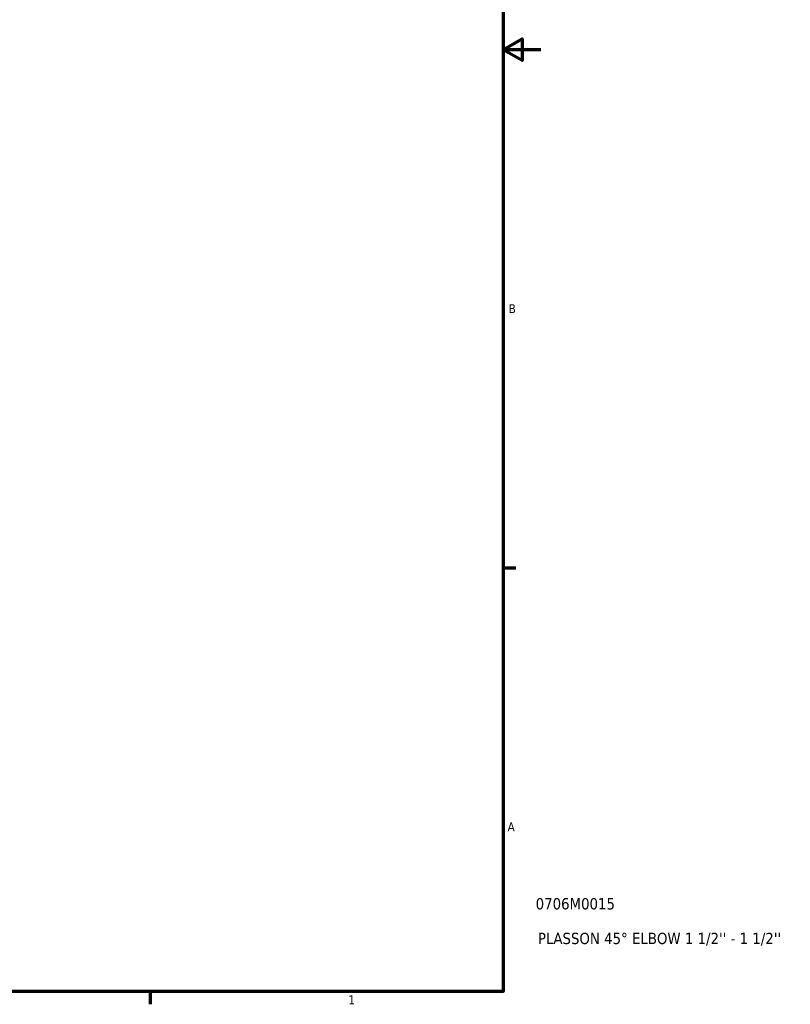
# Model space of a CAD drawing. Header units: inches. Extents: x 0.1 to 56, y -17.4 to 41.8.
# Tile 6 of 8: x 28.4 to 36.6, y 0.9 to 11.3. Entities that reach past the tile are written whole.
import ezdxf

# ---------------------------------------------------------------- set-up
doc = ezdxf.new("R2010")
doc.units = ezdxf.units.IN
doc.header["$MEASUREMENT"] = 0
doc.layers.add('Border (ANSI)', color=7, linetype='Continuous', lineweight=70)
doc.layers.add('Title (ANSI)', color=7, linetype='Continuous', lineweight=50)
doc.styles.add('Note Text (ANSI)', font='tahoma.ttf')
doc.styles.add('Text Style29', font='tahoma.ttf')

# ---------------------------------------------------------------- blocks, each defined once
blk = doc.blocks.new('Borders Default Border')
at = {"layer": 'Border (ANSI)'}
for p, q in [((33.5, 5.5), (33.634, 5.5)), ((29.75, 1), (29.75, 0.866))]:
    blk.add_line(p, q, dxfattribs=at)
at = {"layer": 'Border (ANSI)', "flags": 128}
for points in [[(0.5, 1), (0.5, 21), (33.5, 21), (33.5, 1), (0.5, 1)], [(33.9, 11), (33.5, 11), (33.7, 11.115), (33.7, 10.885), (33.5, 11)]]:
    blk.add_lwpolyline(points, dxfattribs=at)
at = {"layer": 'Border (ANSI)', "color": 5, "true_color": 0x0000ff, "char_height": 0.0945, "attachment_point": 7, "style": 'Note Text (ANSI)'}
for s, insert in [('B', (33.558, 8.203)), ('A', (33.547, 2.703)), ('1', (31.854, 0.866))]:
    blk.add_mtext(s, dxfattribs=dict(at, insert=insert))
blk = doc.blocks.new('Title Blocks ANSI - Large')
at = {"layer": 'Title (ANSI)', "color": 5, "true_color": 0x0000ff, "style": 'Text Style29'}
for tag, p in [('PART_NUMBER_001', (0.345, 0.873)), ('DESCRIPTION_001', (0.369, 0.505))]:
    blk.add_attdef(tag, p, '', height=0.12, dxfattribs=at)

msp = doc.modelspace()

# ---------------------------------------------------------------- block references
msp.add_blockref('Borders Default Border', (0, 0))
msp.add_blockref('Title Blocks ANSI - Large', (33.5, 1)).add_auto_attribs({'PART_NUMBER_001': '0706M0015', 'DESCRIPTION_001': "PLASSON 45° ELBOW 1 1/2'' - 1 1/2''"})

doc.saveas('drawing.dxf')
